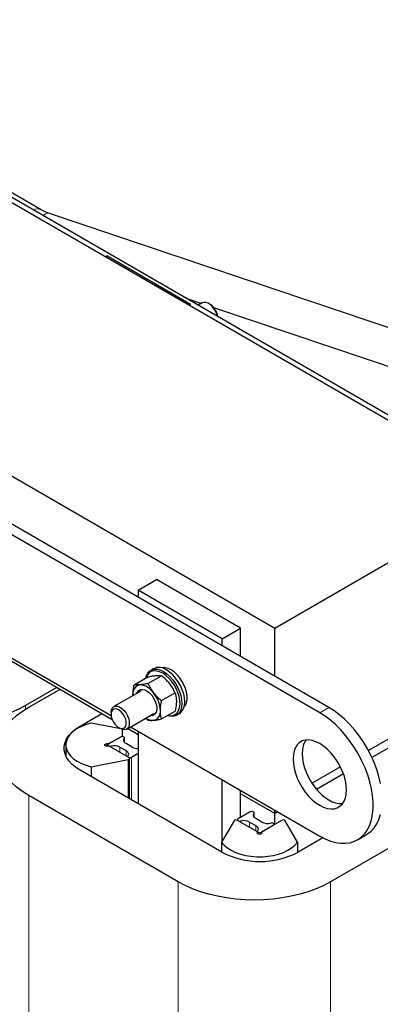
# Model space of a CAD drawing. Header units: millimetres. Extents: x 5 to 418, y 2 to 292.
# Tile 18 of 31: x 260 to 276, y 93 to 138. Entities that reach past the tile are written whole.
import ezdxf

# ---------------------------------------------------------------- set-up
doc = ezdxf.new("R2010")
doc.units = ezdxf.units.MM

msp = doc.modelspace()

# ---------------------------------------------------------------- linework, layer by layer
at = {"color": 7, "linetype": 'Continuous', "lineweight": 25}
for p, q in [((287.1047, 114.1724), (245.0319, 138.4606)), ((282.4732, 116.6015), (247.1178, 137.0117)), ((274.002, 106.6084), (231.9292, 130.8966)), ((260.6604, 129.6562), (257.9992, 131.1925)), ((273.5778, 106.3635), (231.5049, 130.6516)), ((271.4918, 110.262), (236.1365, 130.6722)), ((285.3527, 121.3037), (261.0075, 129.5036)), ((263.6289, 127.48), (263.6995, 127.5208)), ((267.5886, 125.2756), (263.6995, 127.5208)), ((267.3631, 125.569), (268.0962, 125.3221)), ((267.518, 125.2349), (267.5886, 125.2756)), ((267.5886, 125.1941), (267.5886, 125.2756)), ((268.1265, 125.3396), (267.9435, 125.234)), ((268.4973, 125.269), (268.4266, 125.3099)), ((268.6564, 125.1334), (284.8101, 119.6926)), ((282.4732, 116.6015), (271.4918, 110.262)), ((265.1632, 112.0376), (266.0117, 112.5274)), ((269.9008, 110.2823), (266.0117, 112.5274)), ((269.0523, 109.7925), (265.1632, 112.0376)), ((265.1632, 112.0376), (265.1632, 111.711)), ((263.9551, 106.0392), (255.7587, 110.7709)), ((257.2401, 110.0793), (263.9041, 106.2322)), ((269.0523, 109.7925), (269.9008, 110.2823)), ((269.9008, 108.976), (269.9008, 110.2823)), ((271.4918, 108.0575), (271.4918, 110.262)), ((269.0523, 109.4658), (269.0523, 109.7925)), ((265.8714, 108.4024), (265.7388, 108.3259)), ((282.4732, 108.436), (275.8386, 104.606)), ((264.9726, 107.657), (265.6013, 108.0199)), ((265.609, 107.7139), (266.2377, 108.0768)), ((282.4732, 108.0278), (275.9974, 104.2894)), ((261.3803, 107.5256), (259.9412, 106.6949)), ((260.0826, 106.6132), (261.5217, 107.444)), ((265.2804, 107.3684), (264.0253, 106.6439)), ((264.9157, 107.1998), (264.9167, 107.1585)), ((264.9172, 107.1587), (264.9157, 107.1998)), ((266.2454, 106.9222), (266.8741, 107.2852)), ((262.4621, 105.7417), (263.4662, 106.3214)), ((263.901, 106.3692), (263.901, 106.2875)), ((264.6253, 105.6046), (265.8804, 106.3292)), ((266.2454, 106.0736), (266.8741, 106.4366)), ((266.9387, 106.2473), (267.0713, 106.3239)), ((264.3498, 105.621), (262.9796, 105.8854)), ((265.609, 106.0167), (265.5008, 106.11)), ((286.8113, 105.8785), (274.0834, 98.5308)), ((264.2545, 105.6752), (264.3252, 105.6343)), ((264.4207, 105.5918), (264.4207, 105.2554)), ((265.1632, 105.3418), (264.6666, 105.6285)), ((264.8083, 105.7102), (273.5778, 100.6477)), ((265.1632, 105.5053), (265.1632, 102.1414)), ((263.7076, 104.93), (263.8136, 104.93)), ((264.3465, 105.2376), (263.7879, 104.9151)), ((263.8136, 104.93), (264.4207, 105.2805)), ((264.5258, 104.9915), (264.5258, 105.1947)), ((264.8804, 104.7702), (264.5975, 104.9335)), ((261.8076, 104.8723), (261.8076, 104.364)), ((263.8136, 104.8145), (263.7076, 104.8145)), ((263.7571, 104.8723), (263.7571, 104.8145)), ((264.7307, 104.2851), (263.8136, 104.8145)), ((264.3147, 104.7702), (264.5975, 104.6069)), ((264.8486, 104.3028), (265.1632, 104.4845)), ((262.9796, 103.8591), (264.6917, 104.1896)), ((264.6693, 104.3457), (264.6693, 104.3206)), ((264.76, 102.3741), (264.76, 104.2443)), ((269.0382, 99.9044), (262.4621, 103.7007)), ((262.9796, 103.8591), (262.9796, 103.4019)), ((274.537, 103.8546), (273.2201, 103.0944)), ((274.677, 103.5272), (273.4337, 102.8094)), ((269.0523, 100.4055), (269.0523, 103.2602)), ((269.9008, 101.5046), (269.9008, 102.7704)), ((271.4918, 101.6884), (269.9008, 102.6068)), ((267.0123, 98.5308), (260.0826, 102.5312)), ((270.3569, 101.7679), (269.7983, 101.4454)), ((270.5362, 101.5218), (270.5362, 101.725)), ((271.4918, 101.6884), (271.4918, 101.8519)), ((271.6335, 101.7701), (271.4918, 101.6884)), ((269.6021, 101.3549), (269.0297, 100.3665)), ((269.7675, 101.4025), (269.7675, 101.3774)), ((270.6847, 100.848), (269.7676, 101.3774)), ((270.3251, 101.3005), (270.6079, 101.1372)), ((270.8908, 101.3005), (270.6079, 101.4638)), ((271.8018, 101.3774), (270.8847, 100.848)), ((271.4918, 101.1984), (271.4918, 101.6884)), ((272.5397, 100.3665), (271.9673, 101.3549)), ((270.6797, 100.876), (270.6797, 100.8509)), ((270.6847, 100.7868), (270.6847, 100.848)), ((270.859, 100.8331), (271.4176, 101.1556)), ((270.8847, 100.848), (270.8847, 100.7868)), ((271.4483, 101.1733), (271.4483, 101.1984)), ((269.0297, 100.3665), (269.0297, 99.9093)), ((272.5397, 100.3665), (272.5397, 99.8852)), ((273.7238, 100.5684), (272.5737, 99.9044)), ((275.3276, 100.4744), (275.7519, 100.7194))]:
    msp.add_line(p, q, dxfattribs=at)
at = {"color": 7, "linetype": 'Continuous', "lineweight": 18}
for p, q in [((259.9412, 106.5282), (259.9412, 106.6949)), ((273.5778, 106.3635), (274.002, 106.6084)), ((262.4621, 105.7006), (262.4621, 105.7417)), ((263.7076, 104.93), (263.7076, 104.8145)), ((264.5174, 105.1711), (264.5174, 105.0021)), ((263.9031, 104.8165), (263.9031, 104.7629)), ((264.3147, 104.7702), (264.3147, 104.5253)), ((264.5975, 104.6069), (264.5975, 104.362)), ((264.6917, 104.1896), (264.6917, 102.4136)), ((264.8486, 104.3028), (264.8486, 102.323)), ((260.0826, 65.7869), (260.0826, 102.5312)), ((270.5278, 101.7013), (270.5278, 101.5324)), ((269.9136, 101.3467), (269.9136, 101.2931)), ((270.3251, 101.3005), (270.3251, 101.0556)), ((270.6079, 101.1372), (270.6079, 100.8923)), ((270.859, 100.8331), (270.859, 100.7481)), ((267.0123, 61.7865), (267.0123, 98.5308)), ((274.0834, 61.7865), (274.0834, 98.5308))]:
    msp.add_line(p, q, dxfattribs=at)
at = {"color": 7, "linetype": 'Continuous', "lineweight": 25, "flags": 128}
for points in [[(268.8343, 124.7197), (268.821, 124.7726), (268.7697, 124.9098), (268.6969, 125.0414), (268.6071, 125.159), (268.506, 125.2553), (268.3999, 125.3243), (268.2954, 125.3616), (268.1992, 125.3649), (268.1265, 125.3396)], [(265.5081, 107.9661), (265.5414, 108.082), (265.6039, 108.2007), (265.6888, 108.2917), (265.7933, 108.3521), (265.9145, 108.3801), (266.0486, 108.3749), (266.1914, 108.3366), (266.3388, 108.2664)], [(266.2946, 108.1899), (266.151, 108.2579), (266.012, 108.2938), (265.882, 108.2966), (265.7654, 108.266), (265.6657, 108.2032), (265.5863, 108.1101), (265.5296, 107.9897), (265.5252, 107.976)], [(267.293, 106.6442), (267.3481, 106.7198), (267.3976, 106.8387), (267.4228, 106.9797), (267.4228, 107.1379), (267.3976, 107.308), (267.3481, 107.4841), (267.276, 107.6602), (267.1837, 107.8304), (267.0743, 107.9889), (266.9517, 108.1302), (266.8199, 108.2496), (266.6835, 108.343), (266.5471, 108.4071), (266.4153, 108.4399), (266.2926, 108.4402), (266.2596, 108.4342)], [(266.5289, 106.2373), (266.6436, 106.2228), (266.7674, 106.2367), (266.8759, 106.2836), (266.9659, 106.3619), (267.0342, 106.4691), (267.0787, 106.6017), (267.0981, 106.7555), (267.0916, 106.9256), (267.0595, 107.1065), (267.0029, 107.2923), (266.9234, 107.4772), (266.8238, 107.655), (266.7071, 107.8203), (266.5772, 107.9675), (266.4382, 108.0921), (266.2946, 108.1899)], [(266.3388, 108.2664), (266.4861, 108.1665), (266.629, 108.0398), (266.763, 107.8902), (266.8842, 107.7223), (266.9888, 107.5412), (267.0736, 107.3523), (267.1361, 107.1614), (267.1744, 106.9743), (267.1873, 106.7967), (267.1744, 106.634), (267.1361, 106.4912), (267.0736, 106.3725), (266.9888, 106.2815), (266.8842, 106.2211), (266.763, 106.1931), (266.629, 106.1983), (266.5118, 106.2274)], [(267.0713, 106.3239), (267.1214, 106.3581), (267.2062, 106.449), (267.2687, 106.5677), (267.307, 106.7106), (267.3199, 106.8733), (267.307, 107.0509), (267.2687, 107.238), (267.2062, 107.4288), (267.1214, 107.6177), (267.0168, 107.7989), (266.8956, 107.9668), (266.7616, 108.1164), (266.6187, 108.243), (266.4714, 108.343)], [(265.1038, 107.2665), (265.1292, 107.3219), (265.1896, 107.3931), (265.2695, 107.434), (265.3647, 107.4425), (265.4699, 107.4181), (265.5796, 107.3622), (265.6879, 107.2777), (265.7888, 107.1692), (265.8769, 107.0425), (265.9475, 106.9045), (265.9969, 106.7626), (266.0222, 106.6245), (266.0222, 106.4976), (265.9969, 106.3888), (265.9475, 106.3039), (265.8769, 106.2474), (265.7888, 106.2225), (265.7038, 106.2272)], [(259.9412, 106.6949), (259.6196, 106.5248), (259.2736, 106.3715), (258.9057, 106.2362), (258.5188, 106.1199), (258.1158, 106.0235), (257.6998, 105.9478), (257.2739, 105.8933), (256.8415, 105.8604), (256.4057, 105.8495), (255.9699, 105.8604), (255.5374, 105.8933), (255.1116, 105.9478), (254.6956, 106.0235), (254.2926, 106.1199), (253.9057, 106.2362), (253.5378, 106.3715), (253.1918, 106.5248), (252.8702, 106.6949)], [(260.0826, 102.5312), (259.788, 102.7169), (259.5224, 102.9166), (259.2881, 103.129), (259.0866, 103.3524), (258.9197, 103.585), (258.7885, 103.8252), (258.6941, 104.071), (258.6372, 104.3207), (258.6182, 104.5722), (258.6372, 104.8238), (258.6941, 105.0734), (258.7885, 105.3193), (258.9197, 105.5594), (259.0866, 105.7921), (259.2881, 106.0154), (259.5224, 106.2278), (259.788, 106.4276), (260.0826, 106.6132)], [(263.901, 106.3692), (263.9144, 106.4833), (263.9535, 106.5749), (264.016, 106.6381), (264.098, 106.6691), (264.1942, 106.6659), (264.2986, 106.6286), (264.4048, 106.5596), (264.5059, 106.4632), (264.5957, 106.3456), (264.6685, 106.2141), (264.7198, 106.0769), (264.7462, 105.9426), (264.7462, 105.8198), (264.7198, 105.7162), (264.6685, 105.6381), (264.5957, 105.5906), (264.5059, 105.5767), (264.4048, 105.5971), (264.3252, 105.6343)], [(263.901, 106.2875), (263.9141, 106.1698), (263.9525, 106.0457), (264.0133, 105.9243), (264.0919, 105.8148), (264.1826, 105.7252), (264.2787, 105.6622), (264.373, 105.6304), (264.4585, 105.6322), (264.5288, 105.6674), (264.5789, 105.7336), (264.6048, 105.8256), (264.6048, 105.9368), (264.5789, 106.0589), (264.5288, 106.1827), (264.4585, 106.2993), (264.373, 106.3998), (264.2787, 106.4768), (264.1826, 106.5247), (264.0919, 106.5398), (264.0133, 106.5211), (263.9525, 106.4699), (263.9141, 106.3901), (263.901, 106.2875)], [(273.5778, 100.6477), (273.8282, 100.5178), (274.076, 100.4186), (274.3187, 100.3511), (274.5538, 100.3159), (274.7788, 100.3135), (274.9916, 100.3438), (275.1898, 100.4065), (275.3715, 100.5011), (275.5348, 100.6265), (275.6781, 100.7814), (275.7997, 100.9643), (275.8986, 101.1733), (275.9736, 101.4062), (276.0241, 101.6606), (276.0495, 101.934), (276.0495, 102.2235), (276.0241, 102.5261), (275.9736, 102.8388), (275.8986, 103.1584), (275.7997, 103.4815), (275.6781, 103.8049), (275.5348, 104.1251), (275.3715, 104.4391), (275.1898, 104.7434), (274.9916, 105.0351), (274.7788, 105.311), (274.5538, 105.5685), (274.3187, 105.8047), (274.076, 106.0174), (273.8282, 106.2043), (273.5778, 106.3635)], [(276.3979, 103.0838), (276.3229, 103.4033), (276.224, 103.7264), (276.1023, 104.0498), (275.9591, 104.3701), (275.7958, 104.684), (275.6141, 104.9883), (275.4159, 105.28), (275.2031, 105.556), (274.978, 105.8134), (274.7429, 106.0496), (274.5002, 106.2623), (274.2524, 106.4492), (274.002, 106.6084)], [(262.9796, 105.8854), (262.7442, 105.8177), (262.5273, 105.7318), (262.333, 105.6295), (262.165, 105.5126), (262.0266, 105.3835), (261.9204, 105.2446), (261.8485, 105.0986), (261.8122, 104.9482), (261.8122, 104.7964), (261.8485, 104.646), (261.9204, 104.4999), (262.0266, 104.361), (262.165, 104.2319), (262.333, 104.1151), (262.5273, 104.0127), (262.7442, 103.9269), (262.9796, 103.8591)], [(262.4621, 103.7007), (262.2619, 103.8312), (262.0904, 103.9746), (261.9501, 104.1289), (261.843, 104.2919), (261.7708, 104.4611), (261.7344, 104.6341), (261.7344, 104.8084), (261.7708, 104.9814), (261.843, 105.1506), (261.9501, 105.3135), (262.0904, 105.4678), (262.2619, 105.6113), (262.4621, 105.7417)], [(263.7076, 104.8145), (263.6693, 104.8189), (263.6369, 104.8315), (263.6152, 104.8502), (263.6076, 104.8723), (263.6152, 104.8944), (263.6369, 104.9131), (263.6693, 104.9256), (263.7076, 104.93)], [(263.7879, 104.9151), (263.7672, 104.8981), (263.7576, 104.8781), (263.7604, 104.8574), (263.7751, 104.8384), (263.8, 104.8234), (263.8323, 104.8142), (263.8681, 104.8117), (263.9031, 104.8165)], [(264.5174, 105.1711), (264.5256, 105.1913), (264.5214, 105.212), (264.5054, 105.2306), (264.4794, 105.245), (264.4466, 105.2535), (264.4107, 105.2551), (264.3759, 105.2496), (264.3465, 105.2376)], [(264.5975, 104.9335), (264.5613, 104.9578), (264.5316, 104.9849), (264.5092, 105.0143), (264.4946, 105.0452), (264.488, 105.0771), (264.4897, 105.1091), (264.4996, 105.1407), (264.5174, 105.1711)], [(273.5778, 102.0767), (273.7539, 101.9895), (273.9264, 101.9333), (274.0918, 101.909), (274.2468, 101.9173), (274.3881, 101.9579), (274.513, 102.03), (274.6188, 102.1321), (274.7034, 102.2622), (274.7651, 102.4176), (274.8026, 102.5952), (274.8152, 102.7912), (274.8026, 103.0019), (274.7651, 103.2228), (274.7034, 103.4494), (274.6188, 103.6772), (274.513, 103.9015), (274.3881, 104.1177), (274.2468, 104.3215), (274.0918, 104.5087), (273.9264, 104.6754), (273.7539, 104.8183), (273.5778, 104.9345), (273.4017, 105.0217), (273.2292, 105.0779), (273.0637, 105.1022), (272.9088, 105.0939), (272.7674, 105.0533), (272.6426, 104.9812), (272.5368, 104.8791), (272.4522, 104.749), (272.3905, 104.5936), (272.3529, 104.416), (272.3403, 104.22), (272.3529, 104.0093), (272.3905, 103.7884), (272.4522, 103.5618), (272.5368, 103.334), (272.6426, 103.1097), (272.7674, 102.8935), (272.9088, 102.6897), (273.0637, 102.5025), (273.2292, 102.3358), (273.4017, 102.1929), (273.5778, 102.0767)], [(272.9411, 105.0984), (272.8764, 104.9939), (272.8147, 104.8385), (272.7772, 104.661), (272.7646, 104.4649), (272.7772, 104.2543), (272.8147, 104.0334), (272.8764, 103.8067), (272.961, 103.5789), (273.0668, 103.3546), (273.1917, 103.1384), (273.333, 102.9346), (273.488, 102.7475), (273.6534, 102.5807), (273.8259, 102.4378), (274.002, 102.3216)], [(264.5975, 104.6069), (264.6338, 104.5826), (264.6634, 104.5555), (264.6858, 104.5262), (264.7005, 104.4952), (264.707, 104.4634), (264.7053, 104.4313), (264.6954, 104.3997), (264.6776, 104.3694)], [(264.6776, 104.3694), (264.6694, 104.3491), (264.6736, 104.3285), (264.6896, 104.3098), (264.7156, 104.2954), (264.7485, 104.2869), (264.7844, 104.2854), (264.8191, 104.2909), (264.8486, 104.3028)], [(264.6917, 104.1896), (264.7145, 104.1959), (264.7339, 104.2054), (264.7484, 104.2174), (264.7573, 104.2311), (264.76, 104.2456), (264.7562, 104.2601), (264.7462, 104.2736), (264.7307, 104.2851)], [(270.5278, 101.7013), (270.536, 101.7216), (270.5318, 101.7422), (270.5158, 101.7609), (270.4899, 101.7753), (270.457, 101.7838), (270.4211, 101.7854), (270.3864, 101.7798), (270.3569, 101.7679)], [(270.6079, 101.4638), (270.5717, 101.4881), (270.542, 101.5152), (270.5196, 101.5446), (270.505, 101.5755), (270.4985, 101.6073), (270.5001, 101.6394), (270.51, 101.671), (270.5278, 101.7013)], [(269.7983, 101.4454), (269.7776, 101.4284), (269.768, 101.4084), (269.7708, 101.3876), (269.7855, 101.3687), (269.8104, 101.3537), (269.8427, 101.3444), (269.8785, 101.342), (269.9136, 101.3467)], [(271.4176, 101.1556), (271.4383, 101.1726), (271.4478, 101.1926), (271.4451, 101.2134), (271.4304, 101.2323), (271.4054, 101.2473), (271.3732, 101.2566), (271.3374, 101.259), (271.3023, 101.2543)], [(275.7519, 100.7194), (275.7958, 100.746), (275.9591, 100.8714), (276.1023, 101.0263), (276.224, 101.2092), (276.3229, 101.4182), (276.3979, 101.6511)], [(270.6079, 101.1372), (270.6442, 101.1129), (270.6738, 101.0858), (270.6962, 101.0564), (270.7109, 101.0255), (270.7174, 100.9936), (270.7157, 100.9616), (270.7059, 100.93), (270.688, 100.8996)], [(270.688, 100.8996), (270.6799, 100.8794), (270.684, 100.8587), (270.7, 100.8401), (270.726, 100.8257), (270.7589, 100.8172), (270.7948, 100.8156), (270.8295, 100.8211), (270.859, 100.8331)], [(270.8847, 100.7868), (270.8771, 100.7647), (270.8554, 100.7459), (270.823, 100.7334), (270.7847, 100.729), (270.7464, 100.7334), (270.714, 100.7459), (270.6923, 100.7647), (270.6847, 100.7868)], [(269.0297, 100.3665), (269.1471, 100.2306), (269.2958, 100.1054), (269.473, 99.9932), (269.6754, 99.8963), (269.8991, 99.8164), (270.1397, 99.755), (270.3927, 99.7135), (270.6532, 99.6925), (270.9162, 99.6925), (271.1767, 99.7135), (271.4297, 99.755), (271.6703, 99.8164), (271.894, 99.8963), (272.0964, 99.9932), (272.2736, 100.1054), (272.4224, 100.2306), (272.5397, 100.3665)], [(274.0834, 98.5308), (273.7618, 98.3607), (273.4157, 98.2074), (273.0478, 98.0721), (272.6609, 97.9558), (272.2579, 97.8595), (271.8419, 97.7837), (271.4161, 97.7292), (270.9836, 97.6964), (270.5478, 97.6854), (270.112, 97.6964), (269.6796, 97.7292), (269.2537, 97.7837), (268.8377, 97.8595), (268.4347, 97.9558), (268.0478, 98.0721), (267.6799, 98.2074), (267.3339, 98.3607), (267.0123, 98.5308)]]:
    msp.add_lwpolyline(points, dxfattribs=at)
at = {"color": 7, "linetype": 'Continuous', "lineweight": 18}
for centre, radius, start, end in [((260.4886, 129.3066), 0.3896, 64.04519, 119.11213), ((260.9837, 129.2516), 0.2531, 84.60778, 149.96659)]:
    msp.add_arc(centre, radius, start, end, dxfattribs=at)
at = {"color": 7, "linetype": 'Continuous', "lineweight": 25}
for centre, radius, start, end in [((268.0854, 124.6211), 0.7678, 6.79595, 57.55292), ((266.1217, 107.871), 0.5874, 53.47043, 115.21911), ((265.3064, 107.2635), 0.3958, 100.54678, 189.25188), ((265.1848, 106.8326), 0.8215, 33.43491, 86.57046), ((264.8086, 106.4015), 1.3814, 2.63929, 39.77207), ((265.7979, 106.4014), 0.3958, 280.54678, 9.25188), ((265.8539, 106.5966), 0.5845, 234.76577, 271.61257), ((264.0478, 104.2496), 0.585, 62.86244, 104.31724), ((265.1375, 105.2568), 0.5503, 242.14432, 272.67772), ((274.5691, 103.2058), 1.0504, 237.32715, 273.80245), ((269.6992, 101.2609), 0.1351, 59.54552, 135.94499), ((270.0582, 100.7798), 0.585, 62.86244, 104.31724), ((271.1576, 101.8211), 0.585, 242.86244, 284.31724), ((271.8702, 101.2609), 0.1351, 44.05501, 120.45448), ((270.8059, 103.3038), 3.8315, 242.52431, 297.47569)]:
    msp.add_arc(centre, radius, start, end, dxfattribs=at)
for points, knots in [([(261.0075, 129.5036), (260.9789, 129.5136), (260.8965, 129.5424), (260.7746, 129.5941), (260.6978, 129.6359), (260.6604, 129.6562)], [0, 0, 0, 0, 0.2137717, 0.6169061, 1, 1, 1, 1]), ([(265.6013, 108.0199), (265.6689, 108.0337), (265.8053, 108.0616), (265.919, 108.0746), (265.9764, 108.0812)], [0, 0, 0, 0, 0.495458, 1, 1, 1, 1]), ([(265.9764, 108.0812), (265.9839, 108.0818), (266.0405, 108.0866), (266.1357, 108.0891), (266.2035, 108.081), (266.2377, 108.0768)], [0, 0, 0, 0, 0.07009, 0.5307844, 1, 1, 1, 1]), ([(264.9157, 107.1998), (264.9227, 107.3161), (264.9317, 107.465), (264.9652, 107.6225), (264.9726, 107.657)], [0, 0, 0, 0, 0.7810476, 1, 1, 1, 1]), ([(265.2339, 107.6526), (265.2264, 107.652), (265.1698, 107.6471), (265.0746, 107.6447), (265.0068, 107.6528), (264.9726, 107.657)], [0, 0, 0, 0, 0.07009, 0.5307844, 1, 1, 1, 1]), ([(265.609, 107.7139), (265.5414, 107.7001), (265.405, 107.6722), (265.2913, 107.6592), (265.2339, 107.6526)], [0, 0, 0, 0, 0.495458, 1, 1, 1, 1]), ([(265.609, 107.7139), (265.6447, 107.6404), (265.717, 107.4921), (265.8189, 107.3546), (265.8703, 107.2852)], [0, 0, 0, 0, 0.495458, 1, 1, 1, 1]), ([(266.6128, 107.7138), (266.6052, 107.7232), (266.5475, 107.7939), (266.4274, 107.9207), (266.3014, 108.0245), (266.2377, 108.0768)], [0, 0, 0, 0, 0.07009003, 0.53078443, 1, 1, 1, 1]), ([(266.8741, 107.2852), (266.8383, 107.3586), (266.7661, 107.5069), (266.6642, 107.6444), (266.6128, 107.7138)], [0, 0, 0, 0, 0.495458, 1, 1, 1, 1]), ([(265.8703, 107.2852), (265.8779, 107.2759), (265.9356, 107.2051), (266.0557, 107.0783), (266.1817, 106.9745), (266.2454, 106.9222)], [0, 0, 0, 0, 0.07009, 0.5307844, 1, 1, 1, 1]), ([(266.8741, 107.2852), (266.8815, 107.2591), (266.915, 107.1403), (266.924, 107.0018), (266.931, 106.8937)], [0, 0, 0, 0, 0.2189524, 1, 1, 1, 1]), ([(266.1885, 106.4651), (266.1955, 106.5813), (266.2045, 106.7302), (266.238, 106.8877), (266.2454, 106.9222)], [0, 0, 0, 0, 0.7810476, 1, 1, 1, 1]), ([(266.931, 106.8937), (266.9303, 106.8591), (266.9275, 106.7139), (266.8972, 106.5565), (266.8741, 106.4366)], [0, 0, 0, 0, 0.2381018, 1, 1, 1, 1]), ([(266.2454, 106.0736), (266.2223, 106.1669), (266.192, 106.2893), (266.1892, 106.4313), (266.1885, 106.4651)], [0, 0, 0, 0, 0.7618982, 1, 1, 1, 1]), ([(265.609, 106.0167), (265.6447, 106.0122), (265.717, 106.003), (265.8189, 106.0092), (265.8703, 106.0123)], [0, 0, 0, 0, 0.495458, 1, 1, 1, 1]), ([(265.8703, 106.0123), (265.8779, 106.0131), (265.9356, 106.0185), (266.0557, 106.0353), (266.1817, 106.0607), (266.2454, 106.0736)], [0, 0, 0, 0, 0.07009, 0.5307844, 1, 1, 1, 1])]:
    msp.add_open_spline(points, degree=3, knots=knots, dxfattribs=at)

doc.saveas('drawing.dxf')
